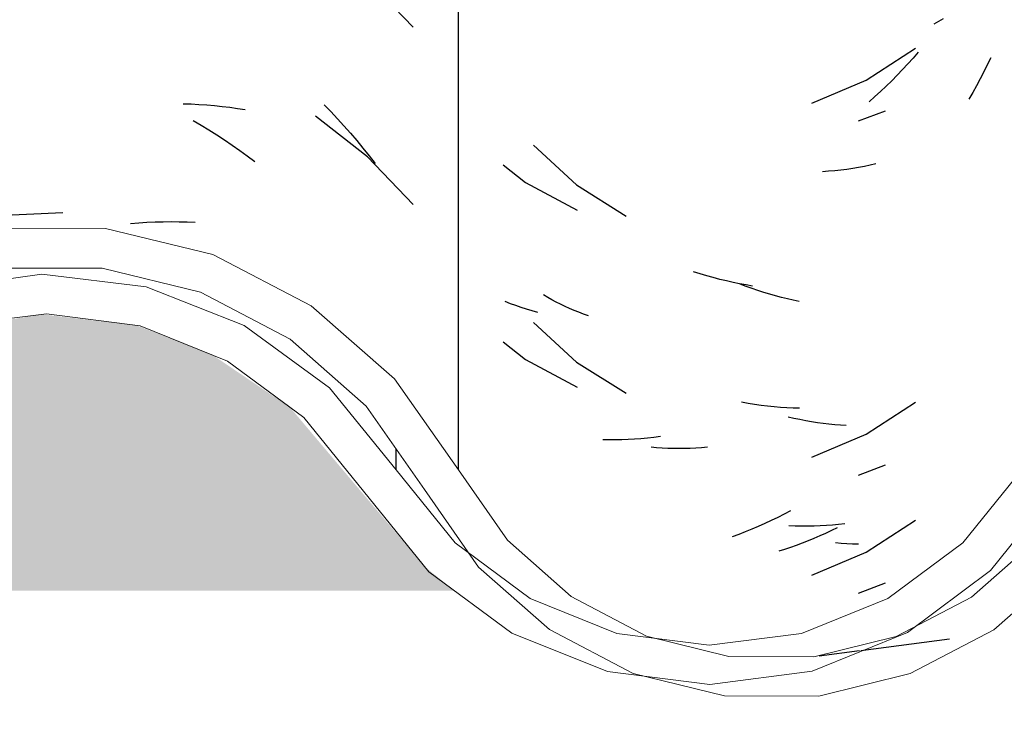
# Model space of a CAD drawing. Header units: millimetres. Extents: x -20654 to 2526, y -8238 to 977.
# Tile 184 of 219: x -10286.3366 to -10286.2109, y -4095.3062 to -4095.2181. Entities that reach past the tile are written whole.
import ezdxf

# ---------------------------------------------------------------- set-up
doc = ezdxf.new("R2010")
doc.units = ezdxf.units.MM
doc.layers.add('A-GLAZ-CWMG', color=8, linetype='Continuous')
pattern_1 = [(49.99999999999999, (29.982, 1.751), (0.3643649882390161, -0.03187713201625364), [0.0381, -0.4191]), (355, (29.982, 1.751), (-0.07048450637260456, 0.382117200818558), [0.03048, -0.33528]), (100.451, (30.013, 1.748), (0.2938857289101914, 0.3502294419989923), [0.03238, -0.35618]), (46.184, (29.982, 1.852), (0.5421605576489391, -0.08408366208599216), [0.05715, -0.62865]), (96.636, (30.028, 1.845), (0.4748050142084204, 0.494854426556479), [0.04857, -0.53427]), (351.184, (29.982, 1.852), (0.4748105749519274, 0.4948459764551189), [0.04572, -0.50292]), (21, (30.033, 1.827), (0.3032264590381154, -0.204528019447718), [0.0381, -0.4191]), (326, (30.033, 1.827), (0.1236069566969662, 0.3683788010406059), [0.03048, -0.33528]), (71.45100000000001, (30.058, 1.81), (0.4268328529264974, 0.1638389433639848), [0.03238, -0.35618]), (37.50000000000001, (29.982, 1.751), (0.006180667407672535, 0.1691081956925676), [0.01676, -0.31445, 0.01676, -0.3236, -0.33655]), (37.50000000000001, (29.982, 1.751), (0.006180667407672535, 0.1691081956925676), [-0.6715800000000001, 0.01676, -0.31979]), (7.499999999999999, (29.982, 1.751), (0.1336413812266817, 0.2003577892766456), [0.01676, -0.17729, 0.01676, -0.30683, -0.12827]), (7.499999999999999, (29.982, 1.751), (0.1336413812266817, 0.2003577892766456), [-0.51765, 0.01676, -0.11151]), (327.5, (29.869, 1.751), (0.2711815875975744, -0.01146058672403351), [0.01676, -0.11024, 0.01676, -0.37948, -0.52578]), (327.5, (29.869, 1.751), (0.2711815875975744, -0.01146058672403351), [-0.5232399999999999, 0.01676, -0.50902]), (317.5, (29.818, 1.751), (0.2962578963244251, 0.05085069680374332), [0.01676, -0.14834, 0.01676, -0.24638, -0.37338]), (317.5, (29.818, 1.751), (0.2962578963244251, 0.05085069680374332), [-0.42824, 0.01676, -0.35662])]

# ---------------------------------------------------------------- blocks, each defined once
blk = doc.blocks.new('Rectangular Mullion - Terça-832097-CORTE BB')
at = {"layer": 'A-GLAZ-CWMG', "true_color": 0x7f7f7f}
h = blk.add_hatch(color=8, dxfattribs=at)
h.paths.add_polyline_path([(10.12500930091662, 5.080867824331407), (10.21756410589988, 5.080867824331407), (10.21432274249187, 5.083264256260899), (10.19836183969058, 5.102959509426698), (10.18865409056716, 5.110146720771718), (10.1770853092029, 5.114711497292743), (10.16492149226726, 5.116135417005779), (10.15161832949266, 5.113917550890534), (10.14241639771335, 5.110246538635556), (10.1326783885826, 5.103101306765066), (10.11949134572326, 5.086069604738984), (10.11872279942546, 5.085003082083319), (10.11417104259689, 5.080867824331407), (10.12015994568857, 5.080867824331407)])
h.paths.add_polyline_path([(12.01912672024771, 5.080867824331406), (12.02418027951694, 5.080867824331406), (12.02269226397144, 5.082170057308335), (12.00868090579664, 5.10229334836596), (11.9985926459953, 5.110909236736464), (11.98788391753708, 5.116326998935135), (11.97513697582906, 5.119088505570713), (11.96392973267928, 5.11892019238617), (11.96102228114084, 5.117721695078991), (11.94975716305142, 5.111222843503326), (11.94062573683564, 5.102538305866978), (11.92632825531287, 5.08277918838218), (11.92415503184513, 5.080867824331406), (12.0155957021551, 5.080867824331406)])
h.paths.add_polyline_path([(12.80915602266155, 5.080867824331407), (12.81723731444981, 5.081072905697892), (12.81723731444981, 5.091279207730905), (12.81197494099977, 5.084025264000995), (12.80829341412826, 5.080867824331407)])
h.paths.add_polyline_path([(12.74123264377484, 5.080867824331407), (12.73755111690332, 5.084025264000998), (12.72487833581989, 5.101600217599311), (12.71799762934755, 5.107617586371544), (12.70967751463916, 5.11194818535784), (12.70058294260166, 5.114176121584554), (12.69064586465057, 5.114034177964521), (12.68042354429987, 5.111059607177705), (12.67381060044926, 5.107617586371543), (12.66673277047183, 5.101427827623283), (12.65429541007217, 5.083914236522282), (12.65078240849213, 5.080867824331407), (12.73755111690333, 5.080867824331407)])
h.paths.add_polyline_path([(10.29432825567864, 5.080867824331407), (10.39218027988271, 5.080867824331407), (10.39069226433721, 5.082170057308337), (10.3766809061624, 5.102293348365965), (10.36659264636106, 5.110909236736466), (10.35702598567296, 5.116030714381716), (10.34508177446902, 5.119058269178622), (10.33207473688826, 5.118953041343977), (10.31941706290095, 5.11549547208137), (10.3105638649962, 5.11102017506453), (10.30154242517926, 5.103461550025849), (10.28603667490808, 5.083406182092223), (10.2826314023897, 5.080867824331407), (10.2900297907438, 5.080867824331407)])
h.paths.add_polyline_path([(12.54607585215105, 5.080867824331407), (12.58331630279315, 5.080867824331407), (12.57964579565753, 5.084079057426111), (12.56527169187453, 5.104405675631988), (12.55562016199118, 5.112825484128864), (12.54427781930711, 5.1187074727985), (12.53188391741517, 5.12172013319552), (12.51857130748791, 5.12155368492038), (12.50502228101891, 5.117721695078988), (12.49543704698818, 5.112700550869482), (12.48581978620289, 5.1042407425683), (12.47150427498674, 5.083813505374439), (12.4681550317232, 5.080867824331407), (12.54427781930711, 5.080867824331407)])
h.paths.add_polyline_path([(10.47380880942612, 5.080867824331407), (10.5838615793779, 5.080867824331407), (10.58048072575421, 5.083914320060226), (10.56591430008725, 5.105379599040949), (10.55573035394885, 5.114526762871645), (10.54366854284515, 5.120926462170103), (10.52999055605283, 5.124201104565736), (10.51487478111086, 5.123669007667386), (10.50360541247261, 5.120807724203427), (10.49158090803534, 5.114336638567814), (10.48145016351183, 5.105129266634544), (10.46702146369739, 5.083344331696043), (10.46435978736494, 5.080867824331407), (10.4682707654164, 5.080867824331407)])
h.paths.add_polyline_path([(12.34907744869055, 5.080867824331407), (12.4000924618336, 5.080867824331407), (12.39669655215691, 5.083862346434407), (12.38233212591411, 5.104422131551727), (12.37261725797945, 5.112976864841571), (12.36117562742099, 5.118962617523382), (12.34865781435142, 5.122039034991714), (12.33497999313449, 5.121834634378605), (12.32129722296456, 5.117908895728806), (12.31182696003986, 5.112939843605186), (12.30212228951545, 5.104373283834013), (12.28777463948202, 5.083664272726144), (12.28462993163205, 5.080867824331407), (12.34865781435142, 5.080867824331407)])
h.paths.add_polyline_path([(10.66900930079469, 5.080867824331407), (10.76156410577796, 5.080867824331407), (10.75776783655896, 5.083949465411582), (10.74061725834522, 5.104251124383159), (10.73078535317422, 5.110901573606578), (10.72108783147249, 5.114711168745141), (10.70892149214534, 5.116135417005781), (10.69561832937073, 5.113917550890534), (10.68641639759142, 5.110246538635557), (10.67545035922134, 5.101600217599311), (10.66349134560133, 5.086069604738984), (10.66124914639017, 5.083664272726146), (10.65817104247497, 5.080867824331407), (10.66415994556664, 5.080867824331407)])
h.paths.add_polyline_path([(10.84644565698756, 5.080867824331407), (10.93618027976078, 5.080867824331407), (10.93469226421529, 5.082170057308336), (10.92068090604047, 5.102293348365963), (10.91059264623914, 5.110909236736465), (10.89988391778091, 5.116326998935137), (10.8871369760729, 5.119088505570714), (10.87592973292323, 5.118920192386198), (10.87302228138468, 5.117721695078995), (10.86175716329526, 5.111222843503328), (10.85262573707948, 5.102538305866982), (10.83832825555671, 5.082779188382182), (10.83615503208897, 5.080867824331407), (10.84204616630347, 5.080867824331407)])
h.paths.add_polyline_path([(11.05123929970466, 5.080867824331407), (11.1092326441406, 5.080867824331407), (11.10555111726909, 5.084025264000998), (11.09287833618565, 5.101600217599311), (11.08599762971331, 5.107617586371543), (11.07767751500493, 5.111948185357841), (11.06858294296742, 5.114176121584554), (11.05864586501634, 5.114034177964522), (11.04842354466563, 5.111059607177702), (11.04082078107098, 5.106751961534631), (11.03473277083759, 5.101427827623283), (11.02229541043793, 5.083914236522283), (11.01878240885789, 5.080867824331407), (11.02929520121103, 5.080867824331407)])
h.paths.add_polyline_path([(11.21300930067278, 5.080867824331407), (11.30556410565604, 5.080867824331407), (11.30176783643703, 5.083949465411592), (11.28461725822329, 5.104251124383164), (11.27478535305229, 5.11090157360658), (11.26508783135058, 5.114711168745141), (11.25292149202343, 5.116135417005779), (11.23961832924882, 5.113917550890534), (11.2304163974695, 5.110246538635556), (11.21945035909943, 5.101600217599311), (11.20749134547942, 5.086069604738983), (11.20524914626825, 5.083664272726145), (11.20217104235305, 5.080867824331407), (11.20815994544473, 5.080867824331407)])
h.paths.add_polyline_path([(12.19723264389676, 5.080867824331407), (12.19318733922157, 5.084526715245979), (12.18087833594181, 5.101600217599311), (12.17399762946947, 5.107617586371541), (12.16567751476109, 5.11194818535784), (12.15658294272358, 5.114176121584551), (12.14664586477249, 5.114034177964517), (12.1364235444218, 5.111059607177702), (12.12882078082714, 5.106751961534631), (12.12273277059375, 5.101427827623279), (12.11029541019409, 5.08391423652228), (12.10678240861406, 5.080867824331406), (12.19355111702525, 5.080867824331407)])
h.paths.add_polyline_path([(11.39044565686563, 5.080867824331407), (11.48018027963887, 5.080867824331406), (11.47869226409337, 5.082170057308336), (11.46468090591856, 5.102293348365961), (11.45459264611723, 5.110909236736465), (11.44388391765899, 5.116326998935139), (11.43113697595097, 5.119088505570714), (11.41992973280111, 5.118920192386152), (11.41702228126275, 5.11772169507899), (11.40575716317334, 5.111222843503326), (11.39662573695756, 5.10253830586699), (11.3823282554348, 5.082779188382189), (11.38015503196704, 5.080867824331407), (11.38604616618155, 5.080867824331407)])
h.paths.add_polyline_path([(11.56278240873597, 5.080867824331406), (11.65323264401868, 5.080867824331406), (11.64955111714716, 5.084025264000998), (11.63687833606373, 5.101600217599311), (11.62999762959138, 5.107617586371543), (11.621677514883, 5.11194818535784), (11.61139800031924, 5.114176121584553), (11.60264586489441, 5.114034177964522), (11.59242354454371, 5.111059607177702), (11.58482078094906, 5.106751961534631), (11.57873277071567, 5.101427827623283), (11.56629541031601, 5.083914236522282), (11.56291555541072, 5.080983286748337)])
h.paths.add_polyline_path([(11.7521599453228, 5.080867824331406), (11.84956410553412, 5.080867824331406), (11.84576783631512, 5.083949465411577), (11.82861725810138, 5.104251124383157), (11.81878535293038, 5.110901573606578), (11.80908783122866, 5.114711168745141), (11.7969214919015, 5.116135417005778), (11.7836183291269, 5.113917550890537), (11.77441639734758, 5.110246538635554), (11.76345035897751, 5.101600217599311), (11.7514913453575, 5.086069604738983), (11.74924914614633, 5.083664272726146), (11.74617104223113, 5.080867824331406), (11.7507227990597, 5.080867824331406)])
blk = doc.blocks.new('FP_41-CORTE BB')
at = {"layer": 'A-GLAZ-CWMG', "color": 9, "true_color": 0xc0c0c0}
for p, q in [((11.30032214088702, 5.15277520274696), (11.29450603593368, 5.158847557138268)), ((11.27097011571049, 5.143021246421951), (11.27198302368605, 5.142988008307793)), ((11.27198302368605, 5.142988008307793), (11.27299034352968, 5.142937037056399)), ((11.27299034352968, 5.142937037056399), (11.27399175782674, 5.142868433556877)), ((11.27399175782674, 5.142868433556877), (11.27498695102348, 5.142782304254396)), ((11.27498695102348, 5.142782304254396), (11.27597560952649, 5.14267876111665)), ((11.27597560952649, 5.14267876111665), (11.27695742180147, 5.142557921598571)), ((11.27695742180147, 5.142557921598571), (11.27793207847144, 5.142419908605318)), ((11.28897849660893, 5.142893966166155), (11.28983290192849, 5.142007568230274)), ((11.27793207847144, 5.142419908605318), (11.2788992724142, 5.142264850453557)), ((11.2945060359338, 5.136240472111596), (11.28787941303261, 5.141437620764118)), ((11.28983290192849, 5.142007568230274), (11.29067609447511, 5.141106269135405)), ((11.27225975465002, 5.140884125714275), (11.273265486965, 5.140289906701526)), ((11.273265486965, 5.140289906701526), (11.27426522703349, 5.139678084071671)), ((11.29067609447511, 5.141106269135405), (11.29150780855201, 5.140190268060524)), ((11.29150780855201, 5.140190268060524), (11.29232778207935, 5.139259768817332)), ((11.27426522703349, 5.139678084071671), (11.27525865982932, 5.13904876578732)), ((11.27525865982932, 5.13904876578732), (11.27624547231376, 5.138402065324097)), ((11.29232778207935, 5.139259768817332), (11.29313575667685, 5.13831497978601)), ((11.27624547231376, 5.138402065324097), (11.27722535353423, 5.137738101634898)), ((11.27722535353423, 5.137738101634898), (11.27819799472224, 5.137056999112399)), ((11.29313575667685, 5.13831497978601), (11.29393147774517, 5.137356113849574)), ((11.27819799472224, 5.137056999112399), (11.27916308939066, 5.13635888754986)), ((11.27916308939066, 5.13635888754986), (11.28012033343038, 5.135643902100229)), ((11.29393147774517, 5.137356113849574), (11.29471469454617, 5.136383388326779)), ((11.30032214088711, 5.130168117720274), (11.2945060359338, 5.136240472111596)), ((11.29471469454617, 5.136383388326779), (11.2954851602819, 5.135397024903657)), ((11.25560978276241, 5.129093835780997), (11.24716204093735, 5.128691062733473)), ((11.26427664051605, 5.127728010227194), (11.26531800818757, 5.127812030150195)), ((11.26531800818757, 5.127812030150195), (11.26635588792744, 5.127877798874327)), ((11.26635588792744, 5.127877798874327), (11.26738995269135, 5.127925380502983)), ((11.26738995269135, 5.127925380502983), (11.26841987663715, 5.127954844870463)), ((11.26841987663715, 5.127954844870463), (11.26944533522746, 5.127966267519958)), ((11.26944533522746, 5.127966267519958), (11.270466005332, 5.127959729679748)), ((11.270466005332, 5.127959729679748), (11.27148156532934, 5.127935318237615)), ((11.27148156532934, 5.127935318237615), (11.27249169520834, 5.127893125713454))]:
    blk.add_line(p, q, dxfattribs=at)
blk = doc.blocks.new('FP_42-CORTE BB')
at = {"layer": 'A-GLAZ-CWMG', "color": 9, "true_color": 0xc0c0c0}
for p, q in [((11.35719653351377, 5.140813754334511), (11.36064356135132, 5.14212695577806)), ((11.31571509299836, 5.137709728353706), (11.32120193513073, 5.132646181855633)), ((11.32120193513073, 5.132646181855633), (11.32753522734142, 5.128664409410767)), ((11.34284005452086, 5.119695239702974), (11.34209155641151, 5.119977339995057)), ((11.3435896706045, 5.11942681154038), (11.34284005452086, 5.119695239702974)), ((11.34434014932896, 5.119172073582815), (11.3435896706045, 5.11942681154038)), ((11.34509123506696, 5.118931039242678), (11.34434014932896, 5.119172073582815)), ((11.34584267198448, 5.118703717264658), (11.34509123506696, 5.118931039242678)), ((11.34659420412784, 5.118490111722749), (11.34584267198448, 5.118703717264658)), ((11.31751134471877, 5.118288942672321), (11.31698147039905, 5.118600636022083)), ((11.31805096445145, 5.117987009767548), (11.31751134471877, 5.118288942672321)), ((11.31860014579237, 5.117695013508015), (11.31805096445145, 5.117987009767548)), ((11.31915870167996, 5.117413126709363), (11.31860014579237, 5.117695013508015)), ((11.3197264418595, 5.117141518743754), (11.31915870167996, 5.117413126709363)), ((11.34734557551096, 5.118290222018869), (11.34659420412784, 5.118490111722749)), ((11.3480965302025, 5.118104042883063), (11.34734557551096, 5.118290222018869)), ((11.34884681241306, 5.117931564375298), (11.3480965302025, 5.118104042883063)), ((11.34959616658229, 5.11777277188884), (11.34884681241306, 5.117931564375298)), ((11.32030317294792, 5.11688035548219), (11.3197264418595, 5.117141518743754)), ((11.32088869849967, 5.116629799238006), (11.32030317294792, 5.11688035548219)), ((11.32148281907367, 5.116390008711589), (11.32088869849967, 5.116629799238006)), ((11.32208533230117, 5.11616113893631), (11.32148281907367, 5.116390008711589)), ((11.32269603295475, 5.115943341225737), (11.32208533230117, 5.11616113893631)), ((11.31571509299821, 5.115102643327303), (11.32120193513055, 5.110039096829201)), ((11.32120193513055, 5.110039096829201), (11.32753522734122, 5.1060573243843)), ((11.34893654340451, 5.10284045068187), (11.34818635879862, 5.103011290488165)), ((11.349685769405, 5.102683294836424), (11.34893654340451, 5.10284045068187)), ((11.35043378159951, 5.10253980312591), (11.349685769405, 5.102683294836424)), ((11.35118032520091, 5.102409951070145), (11.35043378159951, 5.10253980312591)), ((11.35192514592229, 5.102293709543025), (11.35118032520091, 5.102409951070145)), ((11.3526679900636, 5.102191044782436), (11.35192514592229, 5.102293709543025)), ((11.35340860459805, 5.102101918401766), (11.3526679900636, 5.102191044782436)), ((11.35414673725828, 5.102026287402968), (11.35340860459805, 5.102101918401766)), ((11.35488213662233, 5.101964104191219), (11.35414673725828, 5.102026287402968)), ((11.35561455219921, 5.101915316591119), (11.35488213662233, 5.101964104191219)), ((11.33141046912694, 5.099099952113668), (11.33071223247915, 5.099159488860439)), ((11.33211371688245, 5.099053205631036), (11.33141046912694, 5.099099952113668)), ((11.33282173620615, 5.09901933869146), (11.33211371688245, 5.099053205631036)), ((11.33353428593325, 5.098998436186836), (11.33282173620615, 5.09901933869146)), ((11.3342511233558, 5.098990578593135), (11.33353428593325, 5.098998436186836)), ((11.33497200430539, 5.098995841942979), (11.3342511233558, 5.098990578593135)), ((11.3356966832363, 5.099014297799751), (11.33497200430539, 5.098995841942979)), ((11.33642491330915, 5.099046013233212), (11.3356966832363, 5.099014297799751)), ((11.33715644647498, 5.099091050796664), (11.33642491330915, 5.099046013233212)), ((11.33789103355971, 5.09914946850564), (11.33715644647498, 5.099091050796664)), ((11.35719653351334, 5.09559958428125), (11.36064356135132, 5.09691278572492)), ((11.35370956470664, 5.088514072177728), (11.35296993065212, 5.088166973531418)), ((11.35444661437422, 5.088874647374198), (11.35370956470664, 5.088514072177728)), ((11.35073804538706, 5.087206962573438), (11.34999060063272, 5.086914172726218)), ((11.35148391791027, 5.087513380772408), (11.35073804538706, 5.087206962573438)), ((11.35222796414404, 5.087833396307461), (11.35148391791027, 5.087513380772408)), ((11.35296993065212, 5.088166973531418), (11.35222796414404, 5.087833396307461)), ((11.34774138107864, 5.086117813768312), (11.34699019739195, 5.085879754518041)), ((11.34849201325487, 5.086369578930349), (11.34774138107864, 5.086117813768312)), ((11.3492418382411, 5.086635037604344), (11.34849201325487, 5.086369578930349)), ((11.34999060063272, 5.086914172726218), (11.3492418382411, 5.086635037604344)), ((11.35496994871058, 5.086886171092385), (11.35423489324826, 5.08694674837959)), ((11.35570199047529, 5.086838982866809), (11.35496994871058, 5.086886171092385)), ((11.35643076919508, 5.086805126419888), (11.35570199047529, 5.086838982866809)), ((11.3571560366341, 5.086784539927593), (11.35643076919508, 5.086805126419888)), ((11.35719653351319, 5.080528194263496), (11.36064356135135, 5.081841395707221))]:
    blk.add_line(p, q, dxfattribs=at)
blk = doc.blocks.new('Rectangular Mullion - Telha Fibrocimento - Ondulada-V34-CORTE BB')
at = {"layer": 'A-GLAZ-CWMG', "true_color": 0x808080}
h = blk.add_hatch(dxfattribs=at)
h.set_pattern_fill('FP_14', color=8, style=0, pattern_type=2)
h.set_pattern_definition(pattern_1)
h.paths.add_polyline_path([(11.19977463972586, 5.083664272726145), (11.19874003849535, 5.0845206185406), (11.20014945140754, 5.08558066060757)])
h.paths.add_polyline_path([(11.30869655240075, 5.083862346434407), (11.30921575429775, 5.084350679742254), (11.31057207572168, 5.083264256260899)])
h.paths.add_polyline_path([(10.9669605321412, 5.065573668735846), (10.98112621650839, 5.06625916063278), (10.991168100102, 5.068939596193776), (11.00239203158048, 5.075315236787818), (11.01227076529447, 5.085255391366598), (11.0254501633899, 5.105129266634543), (11.03558090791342, 5.114336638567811), (11.04842354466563, 5.121015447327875), (11.06081670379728, 5.124162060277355), (11.07460107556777, 5.124162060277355), (11.08922985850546, 5.120098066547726), (11.09973035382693, 5.114526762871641), (11.11035825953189, 5.104725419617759), (11.12448072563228, 5.083914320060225), (11.13420196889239, 5.075400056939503), (11.14602607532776, 5.069579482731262), (11.1565784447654, 5.067054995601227), (11.16813499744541, 5.067016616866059), (11.1799160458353, 5.069909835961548), (11.19146443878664, 5.076274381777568), (11.20079954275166, 5.085153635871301), (11.21412228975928, 5.104373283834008), (11.2238269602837, 5.112939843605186), (11.23526145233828, 5.118939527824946), (11.24777559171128, 5.122031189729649), (11.26107744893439, 5.121935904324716), (11.27478535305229, 5.118120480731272), (11.28461725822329, 5.11297686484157), (11.29433212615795, 5.104422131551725), (11.30937481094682, 5.083264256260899), (11.31237599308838, 5.0806178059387), (11.31528223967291, 5.079852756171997), (11.3146343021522, 5.078626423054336), (11.31866283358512, 5.075400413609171), (11.32841421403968, 5.070288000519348), (11.33044227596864, 5.074869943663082), (11.32943386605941, 5.075400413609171), (11.31963540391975, 5.080867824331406), (11.31235755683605, 5.087305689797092), (11.29797128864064, 5.107889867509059), (11.28732169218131, 5.117230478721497), (11.27317562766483, 5.124141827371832), (11.26065781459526, 5.12707777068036), (11.24697999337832, 5.127025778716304), (11.2332972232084, 5.123593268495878), (11.22080971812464, 5.116977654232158), (11.21022986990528, 5.107556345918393), (11.19590161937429, 5.086869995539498), (11.18770189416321, 5.07964096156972), (11.17767677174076, 5.07450939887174), (11.16745693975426, 5.072026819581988), (11.16255561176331, 5.071967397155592), (11.15942834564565, 5.070597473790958), (11.15632654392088, 5.069848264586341), (11.1565784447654, 5.072080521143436), (11.14414733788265, 5.075758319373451), (11.13532511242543, 5.080867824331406), (11.12737490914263, 5.088529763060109), (11.1135432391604, 5.108862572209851), (11.10218588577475, 5.118954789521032), (11.08766854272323, 5.12616778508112), (11.07399055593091, 5.129339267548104), (11.05794271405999, 5.128736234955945), (11.04430360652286, 5.12491700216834), (11.02960866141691, 5.115832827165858), (11.01926744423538, 5.105129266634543), (11.00980296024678, 5.090398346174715), (11.00570989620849, 5.084795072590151), (10.99721250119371, 5.077656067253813), (10.98717219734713, 5.072755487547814), (10.97937743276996, 5.070779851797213), (10.9789528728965, 5.067749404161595), (10.95436996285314, 5.074025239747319), (10.94348613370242, 5.080867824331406), (10.93702525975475, 5.087070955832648), (10.92647826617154, 5.102554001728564), (10.92220515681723, 5.10776122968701), (10.91165792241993, 5.116107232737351), (10.89939894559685, 5.121693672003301), (10.89707776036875, 5.121714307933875), (10.88487458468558, 5.121133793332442), (10.87733756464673, 5.11926859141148), (10.87607473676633, 5.12416167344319), (10.86341706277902, 5.121133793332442), (10.85011289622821, 5.113822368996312), (10.84155971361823, 5.106454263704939), (10.82651185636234, 5.086957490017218), (10.81692948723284, 5.079852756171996), (10.80589313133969, 5.07540041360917), (10.79410586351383, 5.073884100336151), (10.78607098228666, 5.074917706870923), (10.7844142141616, 5.07028800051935), (10.7737500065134, 5.075878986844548), (10.77063430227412, 5.078626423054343), (10.77128223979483, 5.079852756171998), (10.76809246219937, 5.080867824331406), (10.76169987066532, 5.086957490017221), (10.74407908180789, 5.10788986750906), (10.73265409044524, 5.115545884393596), (10.72225849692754, 5.119650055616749), (10.70892149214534, 5.121241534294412), (10.69561832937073, 5.119382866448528), (10.68156546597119, 5.112939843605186), (10.67121081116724, 5.104373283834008), (10.65645407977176, 5.084651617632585), (10.65577463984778, 5.083664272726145), (10.64465772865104, 5.074509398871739), (10.63403462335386, 5.06944779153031), (10.63403462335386, 5.068925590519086), (10.63794485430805, 5.069909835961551), (10.64735416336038, 5.073460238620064), (10.65679954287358, 5.079621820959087), (10.66415994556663, 5.086997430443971), (10.67249106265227, 5.097982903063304), (10.67841192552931, 5.104373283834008), (10.68641639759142, 5.110246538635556), (10.69760847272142, 5.11471149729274), (10.709547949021, 5.116214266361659), (10.72225849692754, 5.11434588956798), (10.73429720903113, 5.108930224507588), (10.74346423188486, 5.10160021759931), (10.75832274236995, 5.083264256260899), (10.76897698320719, 5.075400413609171), (10.78289839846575, 5.07028800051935), (10.79420773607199, 5.06885451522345), (10.80724920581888, 5.07056000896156), (10.82050821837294, 5.076303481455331), (10.83003667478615, 5.083406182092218), (10.85011289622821, 5.107632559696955), (10.86063634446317, 5.116887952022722), (10.86202849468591, 5.114806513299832), (10.86695889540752, 5.116887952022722), (10.87302228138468, 5.118415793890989), (10.86807875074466, 5.118372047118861), (10.87343263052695, 5.12224861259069), (10.87475541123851, 5.118654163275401), (10.87734475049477, 5.1192407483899), (10.88937335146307, 5.119053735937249), (10.90250171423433, 5.115240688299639), (10.91336779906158, 5.108814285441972), (10.92116239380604, 5.10160021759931), (10.93618027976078, 5.080867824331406), (10.94518801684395, 5.073413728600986), (10.95669440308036, 5.067978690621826), (10.96544882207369, 5.065927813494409)])
h.paths.add_polyline_path([(11.35209609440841, 5.067398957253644), (11.36376929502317, 5.070264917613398), (11.37444063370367, 5.075841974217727), (11.38350427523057, 5.083813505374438), (11.39856386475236, 5.104895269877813), (11.40960571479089, 5.113836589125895), (11.41874711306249, 5.118652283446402), (11.41702228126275, 5.121951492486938), (11.41207875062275, 5.117805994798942), (11.41702228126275, 5.118261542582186), (11.40741706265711, 5.115495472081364), (11.40573810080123, 5.115240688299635), (11.40463634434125, 5.116887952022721), (11.39352838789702, 5.106798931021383), (11.37802979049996, 5.08564945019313), (11.37051185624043, 5.079436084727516), (11.3558128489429, 5.072413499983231), (11.34989313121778, 5.07038266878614), (11.33810586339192, 5.068867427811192), (11.33422016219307, 5.068854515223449), (11.34063264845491, 5.067406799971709), (11.35146200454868, 5.067399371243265)])
h.paths.add_polyline_path([(11.53491810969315, 5.067722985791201), (11.54655495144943, 5.070538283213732), (11.55748543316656, 5.076274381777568), (11.56629541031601, 5.083914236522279), (11.57892989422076, 5.10160021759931), (11.5858106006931, 5.107617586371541), (11.59413071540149, 5.11194818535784), (11.60322528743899, 5.114176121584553), (11.61316236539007, 5.114034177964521), (11.62338468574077, 5.111059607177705), (11.62999762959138, 5.107617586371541), (11.63707545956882, 5.101427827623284), (11.64955111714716, 5.084025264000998), (11.66027010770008, 5.075400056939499), (11.6713749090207, 5.070288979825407), (11.6819952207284, 5.068009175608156), (11.6945168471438, 5.068444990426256), (11.68764414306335, 5.070351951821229), (11.68128204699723, 5.073126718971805), (11.66924012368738, 5.076472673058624), (11.65988044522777, 5.081781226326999), (11.65328694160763, 5.08738745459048), (11.64070763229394, 5.104901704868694), (11.63166854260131, 5.112400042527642), (11.62338468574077, 5.116699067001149), (11.61139800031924, 5.11919671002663), (11.60264586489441, 5.11919671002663), (11.59160541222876, 5.116274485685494), (11.58306730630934, 5.111843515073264), (11.57510059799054, 5.104901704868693), (11.56267976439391, 5.087406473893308), (11.5545100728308, 5.080291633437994), (11.54716869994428, 5.076037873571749), (11.54491677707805, 5.074337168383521), (11.53330697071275, 5.068442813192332), (11.53128422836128, 5.067731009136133), (11.53443618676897, 5.067724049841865)])
h.paths.add_polyline_path([(11.52295287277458, 5.067749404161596), (11.52365421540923, 5.071127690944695), (11.5311721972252, 5.072755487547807), (11.52295287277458, 5.072926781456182), (11.51132830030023, 5.076272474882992), (11.50291871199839, 5.080867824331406), (11.49541063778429, 5.087406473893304), (11.48102525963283, 5.107745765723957), (11.47047826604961, 5.116973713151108), (11.45627781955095, 5.123863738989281), (11.44388391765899, 5.126733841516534), (11.43057130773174, 5.126716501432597), (11.42008364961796, 5.124127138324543), (11.42134475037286, 5.119270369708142), (11.43308177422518, 5.121697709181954), (11.44574805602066, 5.12126700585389), (11.45807585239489, 5.117775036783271), (11.46769609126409, 5.112759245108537), (11.47727169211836, 5.104405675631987), (11.49164579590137, 5.084079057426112), (11.50069440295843, 5.076162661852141), (11.51203499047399, 5.070441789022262), (11.52048637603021, 5.068357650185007)])
h.paths.add_polyline_path([(11.70032654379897, 5.069848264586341), (11.70428593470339, 5.07080461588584), (11.71654855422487, 5.077656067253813), (11.72443852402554, 5.084664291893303), (11.73068478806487, 5.094061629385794), (11.72734019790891, 5.097471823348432), (11.72099885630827, 5.088265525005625), (11.71145693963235, 5.080221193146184), (11.70342834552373, 5.07588177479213), (11.69463957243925, 5.073585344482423), (11.7005209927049, 5.071571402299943)])
h.paths.add_polyline_path([(11.69280578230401, 5.070786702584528), (11.6980212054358, 5.072080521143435), (11.69287885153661, 5.072963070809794), (11.69284542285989, 5.071967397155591)])
h.paths.add_polyline_path([(11.14880578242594, 5.07078670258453), (11.14888434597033, 5.073126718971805), (11.15517128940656, 5.071846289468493)])
h.paths.add_polyline_path([(10.62476302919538, 5.072344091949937), (10.63049488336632, 5.073736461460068), (10.62476302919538, 5.072991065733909)])
h.paths.add_polyline_path([(10.76676328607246, 5.083203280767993), (10.76521575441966, 5.084350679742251), (10.76469655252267, 5.083862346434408), (10.76657207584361, 5.083264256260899)])
h.paths.add_polyline_path([(10.65577463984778, 5.083664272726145), (10.65577463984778, 5.085298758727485), (10.65474003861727, 5.084520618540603)])
at = {"layer": 'A-GLAZ-CWMG'}
blk.add_line((11.30612660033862, 5.096262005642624), (11.30612660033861, 5.237893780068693), dxfattribs=at)
at = {"layer": 'A-GLAZ-CWMG', "lineweight": 20, "flags": 128}
for points in [[(11.30612660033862, 5.096262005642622), (11.29797128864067, 5.107889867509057), (11.28732169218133, 5.117230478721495), (11.27478535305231, 5.123750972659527), (11.26107744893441, 5.127079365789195), (11.24697999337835, 5.127025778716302), (11.23329722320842, 5.123593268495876), (11.22080971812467, 5.116977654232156), (11.2102298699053, 5.107556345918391), (11.20216124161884, 5.09586681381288)], [(11.20669925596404, 5.093726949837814), (11.2141222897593, 5.104373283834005), (11.22382696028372, 5.112939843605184), (11.2352614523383, 5.118939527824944), (11.2477755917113, 5.122031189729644), (11.26065781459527, 5.122039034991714), (11.27317562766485, 5.118962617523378), (11.28461725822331, 5.112976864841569), (11.29433212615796, 5.104422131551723), (11.30176783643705, 5.093784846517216)], [(11.38604616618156, 5.096127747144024), (11.37978581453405, 5.087192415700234), (11.37161141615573, 5.080009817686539), (11.36198775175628, 5.074988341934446), (11.3514620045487, 5.072413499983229), (11.34063264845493, 5.072431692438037), (11.33011542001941, 5.075041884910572), (11.32050830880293, 5.080095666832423), (11.31235755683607, 5.087305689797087), (11.30612660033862, 5.096262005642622)], [(11.30176783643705, 5.093784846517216), (11.30869655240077, 5.083862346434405), (11.3177500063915, 5.075878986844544), (11.3284142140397, 5.070288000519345), (11.34008374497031, 5.067406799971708), (11.35209609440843, 5.067398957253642), (11.36376929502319, 5.070264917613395), (11.37444063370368, 5.075841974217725), (11.38350427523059, 5.083813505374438), (11.39044565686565, 5.093726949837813)]]:
    blk.add_lwpolyline(points, dxfattribs=at)
at = {"layer": 'A-GLAZ-CWMG'}
for name in ['FP_41-CORTE BB', 'FP_42-CORTE BB']:
    blk.add_blockref(name, (0, 0), dxfattribs=at)
blk = doc.blocks.new('FP_63-CORTE BB')
at = {"layer": 'A-GLAZ-CWMG', "color": 9, "true_color": 0xc0c0c0}
for p, q in [((11.36800110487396, 5.153842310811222), (11.36740097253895, 5.153502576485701)), ((11.36740097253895, 5.153502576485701), (11.36678937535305, 5.153174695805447)), ((11.35815836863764, 5.146033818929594), (11.36445426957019, 5.150129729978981)), ((11.36414553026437, 5.148838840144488), (11.36347894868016, 5.148096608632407)), ((11.36480192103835, 5.149594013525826), (11.36414553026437, 5.148838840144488)), ((11.3740480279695, 5.148867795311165), (11.37361499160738, 5.147966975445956)), ((11.36347894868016, 5.148096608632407), (11.36280243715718, 5.147367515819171)), ((11.37361499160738, 5.147966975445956), (11.37316914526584, 5.147074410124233)), ((11.36211626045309, 5.146651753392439), (11.36142068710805, 5.145949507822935)), ((11.36280243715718, 5.147367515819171), (11.36211626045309, 5.146651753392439)), ((11.37316914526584, 5.147074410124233), (11.37271064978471, 5.146190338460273)), ((11.35122846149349, 5.14310537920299), (11.35815836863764, 5.146033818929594)), ((11.36071598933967, 5.145260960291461), (11.36000244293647, 5.144586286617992)), ((11.36142068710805, 5.145949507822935), (11.36071598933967, 5.145260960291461)), ((11.37223967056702, 5.14531499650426), (11.37175637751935, 5.144448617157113)), ((11.37271064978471, 5.146190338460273), (11.37223967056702, 5.14531499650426)), ((11.35928032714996, 5.143925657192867), (11.35854992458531, 5.143279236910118)), ((11.36000244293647, 5.144586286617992), (11.35928032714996, 5.143925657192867)), ((11.37175637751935, 5.144448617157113), (11.37126094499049, 5.143591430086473)), ((11.31180704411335, 5.135231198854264), (11.31465907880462, 5.132972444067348)), ((11.35793584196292, 5.135019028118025), (11.35719099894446, 5.134877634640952)), ((11.35867292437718, 5.135174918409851), (11.35793584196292, 5.135019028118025)), ((11.35940195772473, 5.13534515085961), (11.35867292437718, 5.135174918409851)), ((11.3533606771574, 5.13439313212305), (11.35257549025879, 5.134341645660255)), ((11.35413989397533, 5.134459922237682), (11.3533606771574, 5.13439313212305)), ((11.35491283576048, 5.134541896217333), (11.35413989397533, 5.134459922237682)), ((11.35567920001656, 5.134638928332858), (11.35491283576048, 5.134541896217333)), ((11.35643868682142, 5.134750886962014), (11.35567920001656, 5.134638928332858)), ((11.35719099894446, 5.134877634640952), (11.35643868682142, 5.134750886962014)), ((11.31465907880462, 5.132972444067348), (11.32128267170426, 5.129417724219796)), ((11.33697139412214, 5.121305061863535), (11.33613352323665, 5.121574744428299)), ((11.33780970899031, 5.121051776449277), (11.33697139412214, 5.121305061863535)), ((11.33864813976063, 5.120814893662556), (11.33780970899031, 5.121051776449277)), ((11.33948635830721, 5.120594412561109), (11.33864813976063, 5.120814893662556)), ((11.34032403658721, 5.120390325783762), (11.33948635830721, 5.120594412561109)), ((11.34116084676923, 5.120202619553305), (11.34032403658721, 5.120390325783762)), ((11.34199646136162, 5.120031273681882), (11.34116084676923, 5.120202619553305)), ((11.34283055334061, 5.119876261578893), (11.34199646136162, 5.120031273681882)), ((11.34366279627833, 5.119737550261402), (11.34283055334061, 5.119876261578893)), ((11.31275641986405, 5.11748901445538), (11.31208948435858, 5.117752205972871)), ((11.3134332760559, 5.117238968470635), (11.31275641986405, 5.11748901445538)), ((11.31411978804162, 5.117002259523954), (11.3134332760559, 5.117238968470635)), ((11.3148156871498, 5.116779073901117), (11.31411978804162, 5.117002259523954)), ((11.31552070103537, 5.116569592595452), (11.3148156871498, 5.116779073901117)), ((11.31623455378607, 5.116373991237), (11.31552070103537, 5.116569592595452)), ((11.31180704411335, 5.112624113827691), (11.31465907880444, 5.110365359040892)), ((11.31465907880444, 5.110365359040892), (11.32128267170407, 5.106810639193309)), ((11.34308685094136, 5.104760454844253), (11.34225329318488, 5.104910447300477)), ((11.35815836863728, 5.100819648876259), (11.36445426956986, 5.104915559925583)), ((11.34391845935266, 5.104626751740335), (11.34308685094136, 5.104760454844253)), ((11.34474779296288, 5.104509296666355), (11.34391845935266, 5.104626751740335)), ((11.34557452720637, 5.104408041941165), (11.34474779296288, 5.104509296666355)), ((11.34639833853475, 5.104322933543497), (11.34557452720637, 5.104408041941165)), ((11.34721890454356, 5.104253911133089), (11.34639833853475, 5.104322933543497)), ((11.34803590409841, 5.104200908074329), (11.34721890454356, 5.104253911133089)), ((11.34884901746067, 5.104163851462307), (11.34803590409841, 5.104200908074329)), ((11.3496579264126, 5.104142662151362), (11.34884901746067, 5.104163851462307)), ((11.32535742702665, 5.100094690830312), (11.32456035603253, 5.100112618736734)), ((11.32615948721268, 5.100092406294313), (11.32535742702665, 5.100094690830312)), ((11.32696622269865, 5.100105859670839), (11.32615948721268, 5.100092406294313)), ((11.32777731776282, 5.100135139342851), (11.32696622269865, 5.100105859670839)), ((11.32859245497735, 5.100180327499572), (11.32777731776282, 5.100135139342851)), ((11.32941131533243, 5.100241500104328), (11.32859245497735, 5.100180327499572)), ((11.3302335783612, 5.100318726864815), (11.32941131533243, 5.100241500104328)), ((11.33105892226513, 5.100412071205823), (11.3302335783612, 5.100318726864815)), ((11.33188702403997, 5.100521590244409), (11.33105892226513, 5.100412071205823)), ((11.3512284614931, 5.097891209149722), (11.35815836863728, 5.100819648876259)), ((11.34849709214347, 5.091053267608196), (11.34768225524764, 5.090618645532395)), ((11.34604165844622, 5.089797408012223), (11.34521654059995, 5.089410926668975)), ((11.34686367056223, 5.090200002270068), (11.34604165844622, 5.089797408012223)), ((11.34768225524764, 5.090618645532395), (11.34686367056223, 5.090200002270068)), ((11.35815836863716, 5.085748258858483), (11.36445426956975, 5.089844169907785)), ((11.34355828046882, 5.088686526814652), (11.34272578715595, 5.088348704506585)), ((11.3443886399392, 5.089040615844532), (11.34355828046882, 5.088686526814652)), ((11.34521654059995, 5.089410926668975), (11.3443886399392, 5.089040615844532)), ((11.3490983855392, 5.089084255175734), (11.34828653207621, 5.089116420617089)), ((11.34990593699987, 5.089067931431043), (11.3490983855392, 5.089084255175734)), ((11.35070887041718, 5.089067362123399), (11.34990593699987, 5.089067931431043)), ((11.35150687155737, 5.089082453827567), (11.35070887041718, 5.089067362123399)), ((11.35229962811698, 5.089113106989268), (11.35150687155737, 5.089082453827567)), ((11.35308682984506, 5.089159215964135), (11.35229962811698, 5.089113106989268)), ((11.35386816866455, 5.089220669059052), (11.35308682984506, 5.089159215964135)), ((11.35464333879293, 5.08929734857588), (11.35386816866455, 5.089220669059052)), ((11.3554120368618, 5.089389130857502), (11.35464333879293, 5.08929734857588)), ((11.34189148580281, 5.088027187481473), (11.3410557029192, 5.087722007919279)), ((11.34272578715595, 5.088348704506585), (11.34189148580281, 5.088027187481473)), ((11.35122846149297, 5.082819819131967), (11.35815836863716, 5.085748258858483))]:
    blk.add_line(p, q, dxfattribs=at)
blk = doc.blocks.new('Rectangular Mullion - Telha Fibrocimento - Ondulada-V61-CORTE BB')
at = {"layer": 'A-GLAZ-CWMG', "true_color": 0x808080}
h = blk.add_hatch(dxfattribs=at)
h.set_pattern_fill('FP_14', color=8, style=0, pattern_type=2)
h.set_pattern_definition(pattern_1)
h.paths.add_polyline_path([(11.74377463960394, 5.083664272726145), (11.74274003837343, 5.084520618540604), (11.74414945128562, 5.085580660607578)])
h.paths.add_polyline_path([(11.85269655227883, 5.083862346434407), (11.85321575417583, 5.084350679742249), (11.85381022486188, 5.08350720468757)])
h.paths.add_polyline_path([(11.51096053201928, 5.065573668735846), (11.52326742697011, 5.065763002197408), (11.53516809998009, 5.068939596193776), (11.54742289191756, 5.076274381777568), (11.55627076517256, 5.085255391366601), (11.56945016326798, 5.105129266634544), (11.5795809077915, 5.114336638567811), (11.59242354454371, 5.121015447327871), (11.60481670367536, 5.124162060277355), (11.61860107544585, 5.124162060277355), (11.63322985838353, 5.120098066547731), (11.64373035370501, 5.114526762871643), (11.65435825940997, 5.104725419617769), (11.66848072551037, 5.083914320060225), (11.67820196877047, 5.075400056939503), (11.69002607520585, 5.069579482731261), (11.70057844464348, 5.067054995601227), (11.71213499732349, 5.06701661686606), (11.72391604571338, 5.06990983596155), (11.73546443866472, 5.076274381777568), (11.74479954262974, 5.085153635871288), (11.75812228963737, 5.104373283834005), (11.76782696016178, 5.112939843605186), (11.77926145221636, 5.118939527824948), (11.79177559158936, 5.122031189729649), (11.80532777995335, 5.121874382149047), (11.81878535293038, 5.118120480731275), (11.82861725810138, 5.112976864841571), (11.83833212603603, 5.104422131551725), (11.85381022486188, 5.082880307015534), (11.85637599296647, 5.080617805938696), (11.85928223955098, 5.079852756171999), (11.85863430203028, 5.078626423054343), (11.8626628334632, 5.075400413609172), (11.87241421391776, 5.070288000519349), (11.87444227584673, 5.074869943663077), (11.8734338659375, 5.07540041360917), (11.86363540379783, 5.080867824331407), (11.85635755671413, 5.0873056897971), (11.84197128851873, 5.107889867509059), (11.83132169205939, 5.117230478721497), (11.81717562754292, 5.124141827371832), (11.80465781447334, 5.127077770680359), (11.79097999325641, 5.127025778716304), (11.77729722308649, 5.123593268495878), (11.76480971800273, 5.116977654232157), (11.75422986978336, 5.107556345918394), (11.73990161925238, 5.086869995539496), (11.7317018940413, 5.079640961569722), (11.72167677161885, 5.074509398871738), (11.71145693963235, 5.072026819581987), (11.70655561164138, 5.071967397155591), (11.70342834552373, 5.070597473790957), (11.70032654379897, 5.069848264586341), (11.70057844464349, 5.072080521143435), (11.68814733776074, 5.075758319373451), (11.67932511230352, 5.080867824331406), (11.6713749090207, 5.08852976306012), (11.65754323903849, 5.108862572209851), (11.64618588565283, 5.118954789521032), (11.63166854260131, 5.12616778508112), (11.61799055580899, 5.129339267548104), (11.60194271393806, 5.128736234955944), (11.58830360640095, 5.124917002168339), (11.57455424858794, 5.116752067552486), (11.56326744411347, 5.105129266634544), (11.55380296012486, 5.090398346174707), (11.54970989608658, 5.084795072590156), (11.54121250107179, 5.077656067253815), (11.53117219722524, 5.072755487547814), (11.52341903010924, 5.07107676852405), (11.52295287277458, 5.067749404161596), (11.49836996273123, 5.07402523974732), (11.4874861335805, 5.080867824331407), (11.48102525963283, 5.087070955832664), (11.47047826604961, 5.102554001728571), (11.46595066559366, 5.107976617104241), (11.45565792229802, 5.116107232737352), (11.44339894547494, 5.1216936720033), (11.44107776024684, 5.121714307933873), (11.42887458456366, 5.121133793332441), (11.42133756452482, 5.119268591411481), (11.42007473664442, 5.12416167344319), (11.40741706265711, 5.12113379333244), (11.39411289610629, 5.113822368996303), (11.3855597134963, 5.106454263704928), (11.37051185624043, 5.086957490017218), (11.36092948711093, 5.079852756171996), (11.34989313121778, 5.07540041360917), (11.33810586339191, 5.073884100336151), (11.33007098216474, 5.074917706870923), (11.32841421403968, 5.070288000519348), (11.31775000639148, 5.075878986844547), (11.3146343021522, 5.078626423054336), (11.31528223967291, 5.079852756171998), (11.31209246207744, 5.080867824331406), (11.30569987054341, 5.086957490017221), (11.28807908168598, 5.107889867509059), (11.27665409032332, 5.115545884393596), (11.26625849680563, 5.119650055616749), (11.25292149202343, 5.12124153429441), (11.23961832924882, 5.119382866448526), (11.22556546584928, 5.112939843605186), (11.21521081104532, 5.104373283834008), (11.20045407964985, 5.084651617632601), (11.19977463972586, 5.083664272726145), (11.18865772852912, 5.074509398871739), (11.17803462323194, 5.06944779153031), (11.17803462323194, 5.068925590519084), (11.18194485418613, 5.069909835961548), (11.19135416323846, 5.073460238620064), (11.20079954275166, 5.079621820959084), (11.20815994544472, 5.086997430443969), (11.21649106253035, 5.097982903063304), (11.22241192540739, 5.104373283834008), (11.2304163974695, 5.110246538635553), (11.24160847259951, 5.114711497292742), (11.25354794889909, 5.116214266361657), (11.26625849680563, 5.11434588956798), (11.27829720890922, 5.108930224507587), (11.28746423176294, 5.10160021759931), (11.30232274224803, 5.083264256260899), (11.31293808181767, 5.075416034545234), (11.32689839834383, 5.070288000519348), (11.33820773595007, 5.068854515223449), (11.35124920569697, 5.07056000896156), (11.36450821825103, 5.076303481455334), (11.37403667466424, 5.083406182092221), (11.39411289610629, 5.107632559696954), (11.40463634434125, 5.116887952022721), (11.40602849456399, 5.114806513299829), (11.41095889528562, 5.116887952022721), (11.41702228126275, 5.118415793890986), (11.41207875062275, 5.118372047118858), (11.41746822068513, 5.122151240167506), (11.41875541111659, 5.118654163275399), (11.42134475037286, 5.119240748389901), (11.43337335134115, 5.119053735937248), (11.44650171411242, 5.115240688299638), (11.45736779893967, 5.108814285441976), (11.46595066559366, 5.100465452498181), (11.48018027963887, 5.080867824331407), (11.48918801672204, 5.073413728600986), (11.50069440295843, 5.067978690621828), (11.50944882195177, 5.065927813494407)])
h.paths.add_polyline_path([(11.89609609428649, 5.067398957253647), (11.90776929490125, 5.070264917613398), (11.91844063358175, 5.075841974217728), (11.92750427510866, 5.083813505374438), (11.94256386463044, 5.104895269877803), (11.95360571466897, 5.113836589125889), (11.96274711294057, 5.118652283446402), (11.96102228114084, 5.121951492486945), (11.95607875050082, 5.117805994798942), (11.96102228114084, 5.118261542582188), (11.95141706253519, 5.115495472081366), (11.94973810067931, 5.115240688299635), (11.94863634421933, 5.11688795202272), (11.9375283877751, 5.106798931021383), (11.92202979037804, 5.085649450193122), (11.91451185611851, 5.079436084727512), (11.89981284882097, 5.07241349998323), (11.89389313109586, 5.070382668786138), (11.88210586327, 5.068867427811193), (11.87822016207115, 5.068854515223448), (11.88463264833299, 5.067406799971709), (11.89546200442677, 5.067399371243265)])
h.paths.add_polyline_path([(12.07891810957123, 5.067722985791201), (12.09102309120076, 5.070779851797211), (12.1012127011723, 5.076037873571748), (12.11029541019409, 5.083914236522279), (12.12292989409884, 5.10160021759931), (12.12981060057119, 5.10761758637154), (12.13813071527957, 5.111948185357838), (12.14722528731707, 5.114176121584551), (12.15716236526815, 5.114034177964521), (12.16738468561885, 5.111059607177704), (12.17399762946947, 5.107617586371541), (12.1810754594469, 5.101427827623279), (12.19355111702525, 5.084025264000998), (12.20427010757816, 5.075400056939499), (12.21537490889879, 5.070288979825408), (12.22599522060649, 5.068009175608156), (12.23851684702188, 5.068444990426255), (12.23164414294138, 5.070351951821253), (12.22528204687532, 5.073126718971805), (12.21324012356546, 5.076472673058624), (12.2049547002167, 5.080867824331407), (12.19728694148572, 5.08738745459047), (12.18470763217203, 5.104901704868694), (12.17566854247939, 5.112400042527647), (12.16738468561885, 5.116699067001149), (12.15658294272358, 5.11919671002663), (12.14470489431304, 5.118722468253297), (12.13560541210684, 5.116274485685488), (12.12706730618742, 5.111843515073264), (12.11910059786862, 5.104901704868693), (12.106679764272, 5.087406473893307), (12.09851007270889, 5.080291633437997), (12.09116869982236, 5.076037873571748), (12.08891677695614, 5.074337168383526), (12.07730697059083, 5.068442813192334), (12.07528422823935, 5.067731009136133), (12.07843618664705, 5.067724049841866)])
h.paths.add_polyline_path([(12.06695287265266, 5.067749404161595), (12.06765421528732, 5.071127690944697), (12.07517219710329, 5.072755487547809), (12.06695287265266, 5.072926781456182), (12.05532830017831, 5.076272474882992), (12.04691871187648, 5.080867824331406), (12.03941063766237, 5.087406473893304), (12.02502525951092, 5.107745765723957), (12.0144782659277, 5.116973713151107), (12.00027781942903, 5.12386373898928), (11.98788391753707, 5.126733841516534), (11.97457130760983, 5.126716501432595), (11.96408364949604, 5.124127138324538), (11.96534475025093, 5.119270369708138), (11.97708177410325, 5.121697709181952), (11.98974805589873, 5.121267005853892), (12.00207585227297, 5.117775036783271), (12.01169609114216, 5.112759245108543), (12.02127169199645, 5.104405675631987), (12.03564579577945, 5.08407905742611), (12.04469440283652, 5.076162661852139), (12.05603499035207, 5.070441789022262), (12.06448637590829, 5.068357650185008)])
h.paths.add_polyline_path([(12.24432654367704, 5.06984826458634), (12.24828593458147, 5.070804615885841), (12.26054855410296, 5.077656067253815), (12.26797494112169, 5.084025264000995), (12.27468478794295, 5.094061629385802), (12.27134019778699, 5.097471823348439), (12.26499885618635, 5.088265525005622), (12.25545693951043, 5.08022119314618), (12.24742834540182, 5.075881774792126), (12.23863957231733, 5.073585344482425), (12.24452099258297, 5.071571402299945)])
h.paths.add_polyline_path([(11.69280578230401, 5.070786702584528), (11.69288434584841, 5.073126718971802), (11.69917128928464, 5.071846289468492)])
h.paths.add_polyline_path([(12.2368057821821, 5.070786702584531), (12.2416697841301, 5.072152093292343), (12.2368788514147, 5.072963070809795), (12.23684542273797, 5.071967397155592)])
h.paths.add_polyline_path([(11.16876302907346, 5.07234409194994), (11.17449488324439, 5.073736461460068), (11.16876302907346, 5.072991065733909)])
h.paths.add_polyline_path([(11.31076328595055, 5.083203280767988), (11.30921575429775, 5.084350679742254), (11.30869655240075, 5.083862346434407), (11.31057207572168, 5.083264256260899)])
h.paths.add_polyline_path([(11.19977463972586, 5.083664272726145), (11.19977463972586, 5.08529875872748), (11.19874003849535, 5.0845206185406)])
at = {"layer": 'A-GLAZ-CWMG'}
blk.add_line((11.29818193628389, 5.096262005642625), (11.29818193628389, 5.098914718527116), dxfattribs=at)
at = {"layer": 'A-GLAZ-CWMG', "lineweight": 20, "flags": 128}
for points in [[(11.29818193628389, 5.096262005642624), (11.28964353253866, 5.106743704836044), (11.27876836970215, 5.114711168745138), (11.26625849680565, 5.119650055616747), (11.25292149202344, 5.121241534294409), (11.23961832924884, 5.119382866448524), (11.22720779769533, 5.114194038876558), (11.21649106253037, 5.106010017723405), (11.20815994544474, 5.095359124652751)], [(11.2130093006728, 5.093726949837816), (11.22067838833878, 5.103101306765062), (11.23041639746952, 5.110246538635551), (11.24160847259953, 5.114711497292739), (11.25354794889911, 5.116214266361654), (11.26548097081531, 5.11465996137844), (11.27665409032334, 5.110146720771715), (11.28636183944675, 5.102959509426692), (11.29399127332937, 5.09355212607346)], [(11.37802979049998, 5.09626200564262), (11.37051185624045, 5.086957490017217), (11.36092948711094, 5.079852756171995), (11.3498931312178, 5.075400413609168), (11.33810586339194, 5.073884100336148), (11.32631859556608, 5.075400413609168), (11.31528223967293, 5.079852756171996), (11.30569987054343, 5.08695749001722), (11.29818193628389, 5.096262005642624)], [(11.29399127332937, 5.09355212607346), (11.30232274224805, 5.083264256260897), (11.31293808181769, 5.075416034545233), (11.32515976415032, 5.070508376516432), (11.33820773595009, 5.068854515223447), (11.35124920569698, 5.070560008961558), (11.36345179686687, 5.075516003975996), (11.37403667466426, 5.083406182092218), (11.38232825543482, 5.093726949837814)]]:
    blk.add_lwpolyline(points, dxfattribs=at)
at = {"layer": 'A-GLAZ-CWMG'}
blk.add_blockref('FP_63-CORTE BB', (0, 0), dxfattribs=at)

msp = doc.modelspace()

# ---------------------------------------------------------------- block references
at = {"layer": 'A-GLAZ-CWMG'}
for name in ['Rectangular Mullion - Telha Fibrocimento - Ondulada-V34-CORTE BB', 'Rectangular Mullion - Telha Fibrocimento - Ondulada-V61-CORTE BB', 'Rectangular Mullion - Terça-832097-CORTE BB']:
    msp.add_blockref(name, (-10297.5867007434, -4100.371799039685), dxfattribs=at)

doc.saveas('drawing.dxf')
